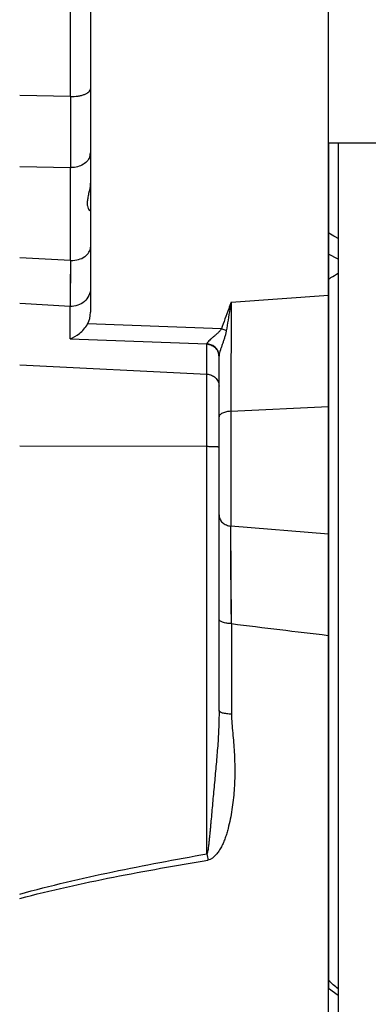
# Model space of a CAD drawing. Extents: x -1622 to 1181, y 8 to 1633.
# Tile 39 of 80: x -559 to -505, y 832 to 985. Entities that reach past the tile are written whole.
import ezdxf

# ---------------------------------------------------------------- set-up
doc = ezdxf.new("R2010")
doc.units = 0
doc.header["$LTSCALE"] = 65.395
doc.layers.get('0').update_dxf_attribs({"linetype": 'CONTINUOUS'})

msp = doc.modelspace()

# ---------------------------------------------------------------- linework, layer by layer
at = {"color": 6, "linetype": 'CONTINUOUS'}
for p, q in [((-548.49, 1012.36), (-548.49, 939.2)), ((-511.49, 650.26), (-511.49, 1010.42)), ((-528.49, 877.3), (-528.49, 932.4))]:
    msp.add_line(p, q, dxfattribs=at)
at = {"color": 9, "linetype": 'CONTINUOUS'}
for p, q in [((-551.6, 972.73), (-551.6, 999.85)), ((-551.6, 972.73), (-559.49, 972.9)), ((-559.49, 961.86), (-551.6, 961.68)), ((-551.6, 947.24), (-551.6, 961.68)), ((-551.6, 947.24), (-559.49, 947.67)), ((-509.96, 947.48), (-511.46, 948.22)), ((-551.6, 947.24), (-551.65, 940.12)), ((-551.6, 947.24), (-551.63, 943.12)), ((-551.63, 943.12), (-551.64, 941.47)), ((-551.64, 941.47), (-551.65, 940.12)), ((-526.6, 940.78), (-511.49, 941.87)), ((-551.65, 940.12), (-559.49, 940.59)), ((-551.65, 935.07), (-551.65, 940.12)), ((-528.13, 936.61), (-548.95, 937.38)), ((-551.65, 935.07), (-530.39, 934.28)), ((-530.39, 855.02), (-530.39, 934.25)), ((-559.49, 931.01), (-530.39, 929.59)), ((-526.67, 923.81), (-511.49, 924.57)), ((-526.67, 923.81), (-526.67, 905.98)), ((-530.39, 918.32), (-559.49, 918.38)), ((-511.49, 904.71), (-526.67, 905.98)), ((-526.56, 890.81), (-526.67, 905.98)), ((-526.57, 891.75), (-526.58, 892.68)), ((-526.56, 890.81), (-526.56, 876.75)), ((-559.49, 848.11), (-559.46, 848.11))]:
    msp.add_line(p, q, dxfattribs=at)
at = {"color": 7, "linetype": 'CONTINUOUS'}
for p, q in [((-491.46, 965.46), (-511.49, 965.46)), ((-511.46, 965.46), (-511.46, 834.08)), ((-509.96, 965.46), (-509.96, 695.06)), ((-509.96, 833.03), (-511.46, 834.08))]:
    msp.add_line(p, q, dxfattribs=at)
at = {"color": 9, "linetype": 'CONTINUOUS'}
msp.add_lwpolyline([(-526.58, 892.68), (-526.64, 902.41), (-526.65, 903.71)], dxfattribs=at)
for centre, radius, start, end in [((-550.33, 964.01), 1.83, 345.6187, 359.9268), ((-551.49, 965.55), 3.87, 268.4499, 270), ((-551.49, 951.59), 4.35, 268.6198, 270.0005), ((6194.25, 904.72), 6720.94, 179.69255, 179.837226), ((242.23, 7193.5), 6349.41, 263.045454, 263.182429), ((-365.81, 884.02), 167.11, 189.9946, 190.3334)]:
    msp.add_arc(centre, radius, start, end, dxfattribs=at)
at = {"color": 2, "linetype": 'CONTINUOUS'}
for centre, radius, start, end in [((-530.51, 932.15), 2.14, 83.1041, 86.8272), ((-529.77, 934.25), 0.623, 177.3362, 179.9337), ((-530.49, 932.1), 2.15, 83.5468, 87.2169), ((-530.2, 932.42), 1.71, 0.2759, 4.5113), ((-530.22, 932.4), 1.72, 0.7646, 4.2653), ((-530.21, 932.4), 1.72, 0.0001, 0.763), ((-527.72, 932.4), 0.776, 178.3133, 179.9983)]:
    msp.add_arc(centre, radius, start, end, dxfattribs=at)
at = {"color": 7, "linetype": 'CONTINUOUS'}
msp.add_arc((-513.96, 901.26), 6, 294.3234, 294.638, dxfattribs=at)
at = {"color": 6, "linetype": 'CONTINUOUS'}
msp.add_ellipse((-551.49, 939.13), major_axis=(0.26, 3.4), ratio=0.879657, start_param=-2.043176, end_param=-1.483056, dxfattribs=at)
at = {"color": 9, "linetype": 'CONTINUOUS'}
for points, knots in [([(-551.6, 972.73), (-551.21, 972.72), (-550.63, 972.76), (-549.9, 972.9), (-549.43, 973.05), (-549.04, 973.23), (-548.74, 973.44), (-548.54, 973.68), (-548.49, 973.86), (-548.49, 973.94)], [0, 0, 0, 0, 0.33203, 0.485882, 0.625078, 0.746072, 0.847139, 0.929627, 1, 1, 1, 1]), ([(-548.55, 963.56), (-548.62, 963.29), (-548.89, 962.76), (-549.59, 962.16), (-550.49, 961.77), (-551.15, 961.68), (-551.49, 961.68)], [0, 0, 0, 0, 0.222472, 0.464343, 0.726117, 1, 1, 1, 1]), ([(-551.49, 947.24), (-551.11, 947.24), (-550.36, 947.34), (-549.52, 947.71), (-549, 948.14), (-548.71, 948.5), (-548.54, 948.9), (-548.49, 949.17), (-548.49, 949.31)], [0, 0, 0, 0, 0.289522, 0.557272, 0.679045, 0.792135, 0.898098, 1, 1, 1, 1]), ([(-548.49, 942.9), (-548.49, 942.52), (-548.67, 941.75), (-549.39, 940.81), (-550.44, 940.21), (-551.25, 940.1), (-551.65, 940.12)], [0, 0, 0, 0, 0.240961, 0.487449, 0.741365, 1, 1, 1, 1]), ([(-526.6, 940.78), (-526.73, 940.43), (-527.26, 939.05), (-527.77, 937.66), (-528.13, 936.61)], [0, 0, 0, 0, 0.249763, 1, 1, 1, 1]), ([(-526.6, 940.78), (-526.67, 940.41), (-526.93, 938.92), (-527.18, 937.44), (-527.36, 936.32)], [0, 0, 0, 0, 0.249292, 1, 1, 1, 1]), ([(-528.13, 936.61), (-528.21, 936.47), (-528.42, 936.22), (-528.77, 935.9), (-529.13, 935.59), (-529.47, 935.3), (-529.79, 935.03), (-530.07, 934.76), (-530.26, 934.55), (-530.36, 934.39), (-530.38, 934.32), (-530.39, 934.28)], [0, 0, 0, 0, 0.149119, 0.295888, 0.439236, 0.57766, 0.70864, 0.827853, 0.927992, 0.967932, 1, 1, 1, 1]), ([(-527.36, 936.32), (-527.43, 936.35), (-527.68, 936.45), (-527.93, 936.54), (-528.13, 936.61)], [0, 0, 0, 0, 0.2393, 1, 1, 1, 1]), ([(-527.36, 936.32), (-527.39, 936.14), (-527.47, 935.8), (-527.62, 935.29), (-527.78, 934.79), (-527.95, 934.3), (-528.12, 933.82), (-528.28, 933.36), (-528.41, 932.93), (-528.47, 932.65), (-528.49, 932.52)], [0, 0, 0, 0, 0.13428, 0.267965, 0.400716, 0.531947, 0.660666, 0.784977, 0.900978, 1, 1, 1, 1]), ([(-528.49, 932.52), (-528.49, 932.51), (-528.49, 932.48), (-528.49, 932.45), (-528.49, 932.42)], [0, 0, 0, 0, 0.269247, 1, 1, 1, 1]), ([(-530.39, 929.59), (-530.14, 929.58), (-529.64, 929.47), (-529.02, 929.06), (-528.59, 928.45), (-528.49, 927.98), (-528.49, 927.74)], [0, 0, 0, 0, 0.258645, 0.512084, 0.758516, 1, 1, 1, 1]), ([(-526.67, 923.81), (-526.9, 923.8), (-527.34, 923.75), (-527.86, 923.59), (-528.19, 923.4), (-528.37, 923.26), (-528.47, 923.09), (-528.49, 922.98), (-528.49, 922.93)], [0, 0, 0, 0, 0.317579, 0.61479, 0.739065, 0.842916, 0.927689, 1, 1, 1, 1]), ([(-528.49, 918.23), (-528.49, 918.23), (-528.51, 918.24), (-528.54, 918.25), (-528.58, 918.25), (-528.64, 918.26), (-528.72, 918.27), (-528.86, 918.28), (-529.06, 918.29), (-529.34, 918.3), (-529.67, 918.31), (-530.02, 918.31), (-530.27, 918.32), (-530.39, 918.32)], [0, 0, 0, 0, 0.006424, 0.021215, 0.045034, 0.077817, 0.119317, 0.169186, 0.292219, 0.44256, 0.614844, 0.802898, 1, 1, 1, 1]), ([(-528.49, 907.7), (-528.49, 907.49), (-528.4, 907.05), (-527.99, 906.49), (-527.37, 906.11), (-526.9, 906), (-526.67, 905.98)], [0, 0, 0, 0, 0.227025, 0.479273, 0.744475, 1, 1, 1, 1]), ([(-526.56, 890.81), (-526.8, 890.81), (-527.16, 890.84), (-527.62, 890.93), (-527.92, 891.02), (-528.17, 891.13), (-528.35, 891.25), (-528.47, 891.38), (-528.49, 891.48), (-528.49, 891.53)], [0, 0, 0, 0, 0.329621, 0.490904, 0.637954, 0.763041, 0.863169, 0.939364, 1, 1, 1, 1]), ([(-528.49, 877.3), (-528.49, 876.81), (-528.5, 875.82), (-528.56, 873.88), (-528.72, 871.47), (-528.93, 869.08), (-529.1, 867.17), (-529.23, 865.75), (-529.37, 864.32), (-529.5, 862.91), (-529.62, 861.5), (-529.73, 860.34), (-529.81, 859.43), (-529.88, 858.75), (-529.94, 858.07), (-530.01, 857.39), (-530.07, 856.82), (-530.12, 856.37), (-530.16, 856.04), (-530.2, 855.72), (-530.25, 855.47), (-530.29, 855.29), (-530.32, 855.18), (-530.35, 855.09), (-530.37, 855.04), (-530.39, 855.02)], [0, 0, 0, 0, 0.066554, 0.13187, 0.260923, 0.389418, 0.453564, 0.517594, 0.581434, 0.644975, 0.708049, 0.770382, 0.801149, 0.831598, 0.861845, 0.892348, 0.923208, 0.938469, 0.9534, 0.967766, 0.981046, 0.987069, 0.992424, 0.996844, 1, 1, 1, 1]), ([(-526.56, 876.75), (-526.8, 876.75), (-527.16, 876.78), (-527.62, 876.84), (-527.92, 876.91), (-528.14, 876.98), (-528.28, 877.05), (-528.4, 877.13), (-528.49, 877.22), (-528.49, 877.3)], [0, 0, 0, 0, 0.343766, 0.510881, 0.661771, 0.787684, 0.840027, 0.884948, 1, 1, 1, 1]), ([(-526.56, 876.75), (-526.56, 876.26), (-526.51, 875.28), (-526.37, 873.81), (-526.23, 872.33), (-526.09, 870.35), (-526, 867.87), (-526.11, 864.88), (-526.39, 862.39), (-526.74, 860.42), (-527.02, 859.19), (-527.29, 858.23), (-527.52, 857.51), (-527.79, 856.8), (-528.11, 856.12), (-528.5, 855.46), (-529.09, 854.67), (-529.72, 854.13), (-530.22, 854.05)], [0, 0, 0, 0, 0.061604, 0.123407, 0.185361, 0.247442, 0.371941, 0.496888, 0.622266, 0.685124, 0.748082, 0.779601, 0.811146, 0.842714, 0.874311, 0.905941, 0.937603, 1, 1, 1, 1]), ([(-559.49, 848.77), (-557.1, 849.44), (-552.29, 850.66), (-542.6, 852.8), (-535.28, 854.17), (-530.39, 855.02)], [0, 0, 0, 0, 0.249979, 0.49998, 1, 1, 1, 1]), ([(-559.46, 848.11), (-557.06, 848.75), (-552.22, 849.91), (-542.48, 851.94), (-535.13, 853.24), (-530.22, 854.05)], [0, 0, 0, 0, 0.249824, 0.499801, 1, 1, 1, 1])]:
    msp.add_open_spline(points, degree=3, knots=knots, dxfattribs=at)
at = {"color": 6, "linetype": 'CONTINUOUS'}
for points, knots in [([(-551.6, 972.73), (-551.6, 971.69), (-551.6, 968.01), (-551.6, 964.33), (-551.6, 961.68)], [0, 0, 0, 0, 0.281927, 1, 1, 1, 1]), ([(-548.51, 959.26), (-548.54, 958.71), (-548.71, 957.93), (-548.92, 956.94), (-549.01, 956.3), (-548.99, 955.76), (-548.87, 955.36), (-548.73, 955.13), (-548.61, 955.03), (-548.56, 955.01), (-548.54, 955.01)], [0, 0, 0, 0, 0.370352, 0.538506, 0.685594, 0.805884, 0.898364, 0.963546, 0.98546, 1, 1, 1, 1]), ([(-548.54, 955.01), (-548.53, 955.01), (-548.5, 955.02), (-548.49, 955.05), (-548.49, 955.07)], [0, 0, 0, 0, 0.448102, 1, 1, 1, 1]), ([(-551.65, 935.07), (-551.13, 935.25), (-550.07, 935.87), (-549.26, 936.81), (-548.95, 937.38)], [0, 0, 0, 0, 0.461041, 1, 1, 1, 1])]:
    msp.add_open_spline(points, degree=3, knots=knots, dxfattribs=at)
at = {"color": 7, "linetype": 'CONTINUOUS'}
for points, knots in [([(-509.97, 950.65), (-510.09, 950.72), (-510.6, 951.01), (-511.09, 951.3), (-511.46, 951.53)], [0, 0, 0, 0, 0.251418, 1, 1, 1, 1]), ([(-511.46, 944.35), (-511.34, 944.43), (-510.85, 944.74), (-510.34, 945.05), (-509.97, 945.28)], [0, 0, 0, 0, 0.24899, 1, 1, 1, 1])]:
    msp.add_open_spline(points, degree=3, knots=knots, dxfattribs=at)
at = {"color": 2, "linetype": 'CONTINUOUS'}
for points, knots in [([(-528.5, 932.55), (-528.52, 932.76), (-528.6, 933.07), (-528.82, 933.45), (-529.11, 933.8), (-529.59, 934.12), (-530.03, 934.24), (-530.25, 934.27)], [0, 0, 0, 0, 0.234134, 0.359938, 0.489233, 0.75006, 1, 1, 1, 1]), ([(-530.25, 934.24), (-530.03, 934.22), (-529.58, 934.09), (-529.02, 933.71), (-528.63, 933.17), (-528.52, 932.74), (-528.5, 932.53)], [0, 0, 0, 0, 0.258185, 0.511326, 0.758071, 1, 1, 1, 1])]:
    msp.add_open_spline(points, degree=3, knots=knots, dxfattribs=at)
at = {"color": 7, "linetype": 'CONTINUOUS'}
msp.add_open_spline([(-509.97, 834.06), (-510.47, 834.47), (-510.98, 834.9), (-511.46, 835.34)], degree=3, dxfattribs=at)

doc.saveas('drawing.dxf')
